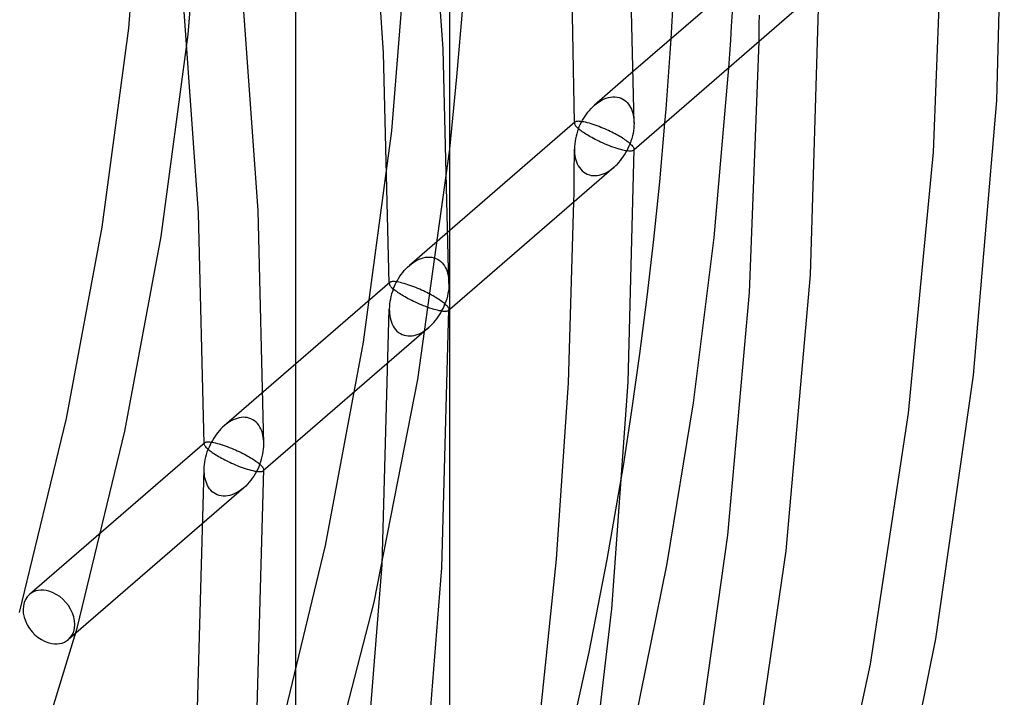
# Model space of a CAD drawing. Header units: millimetres. Extents: x -236 to 238, y -282 to 277.
# Tile 44 of 48: x 200 to 238, y -61 to -35. Entities that reach past the tile are written whole.
import ezdxf

# ---------------------------------------------------------------- set-up
doc = ezdxf.new("R2010")
doc.units = ezdxf.units.MM
doc.layers.add('HIDDEN', color=7, linetype='Continuous')
doc.layers.add('THICK', color=7, linetype='Continuous')

msp = doc.modelspace()

# ---------------------------------------------------------------- linework, layer by layer
at = {"layer": 'HIDDEN'}
for p, q in [((216.252, -35.902), (215.52, -25.602)), ((213.936, -36.053), (213.22, -25.917)), ((204.025, -35.095), (204.675, -27.077)), ((206.333, -35.337), (206.992, -27.198)), ((214.25, -39.082), (214.939, -30.562)), ((206.736, -42.288), (206.02, -32.153)), ((209.054, -42.18), (208.329, -31.934)), ((227.471, -35.012), (227.502, -34.472)), ((228.549, -34.927), (228.552, -34.584)), ((202.996, -42.835), (204.025, -35.095)), ((227.438, -35.551), (227.471, -35.012)), ((228.545, -35.269), (228.549, -34.927)), ((205.287, -43.198), (206.333, -35.337)), ((225.08, -36.057), (225.116, -35.51)), ((227.403, -36.09), (227.438, -35.551)), ((228.541, -35.612), (228.545, -35.269)), ((216.477, -45.024), (216.252, -35.902)), ((214.157, -45.027), (213.936, -36.053)), ((225.043, -36.603), (225.08, -36.057)), ((227.367, -36.629), (227.403, -36.09)), ((225.004, -37.15), (225.043, -36.603)), ((223.662, -36.768), (222.139, -38.088)), ((224.964, -37.696), (225.004, -37.15)), ((222.357, -37.927), (222.435, -37.883)), ((222.435, -37.883), (222.516, -37.845)), ((222.516, -37.845), (222.598, -37.812)), ((222.598, -37.812), (222.681, -37.787)), ((222.681, -37.787), (222.766, -37.77)), ((222.766, -37.77), (222.851, -37.76)), ((222.851, -37.76), (222.935, -37.76)), ((222.935, -37.76), (223.018, -37.769)), ((223.018, -37.769), (223.098, -37.787)), ((223.098, -37.787), (223.17, -37.812)), ((223.17, -37.812), (223.238, -37.846)), ((223.238, -37.846), (223.302, -37.886)), ((223.302, -37.886), (223.361, -37.933)), ((224.921, -38.241), (224.964, -37.696)), ((221.88, -38.359), (221.94, -38.287)), ((221.94, -38.287), (222.003, -38.217)), ((222.003, -38.217), (222.069, -38.151)), ((222.069, -38.151), (222.138, -38.088)), ((222.138, -38.088), (222.208, -38.03)), ((222.208, -38.03), (222.281, -37.977)), ((222.281, -37.977), (222.357, -37.927)), ((223.361, -37.933), (223.414, -37.986)), ((223.414, -37.986), (223.463, -38.045)), ((223.463, -38.045), (223.506, -38.107)), ((223.506, -38.107), (223.543, -38.174)), ((223.543, -38.174), (223.576, -38.244)), ((223.576, -38.244), (223.604, -38.317)), ((224.878, -38.785), (224.921, -38.241)), ((221.627, -38.751), (221.672, -38.669)), ((221.672, -38.669), (221.719, -38.589)), ((221.719, -38.589), (221.77, -38.51)), ((221.77, -38.51), (221.824, -38.433)), ((221.824, -38.433), (221.88, -38.359)), ((223.604, -38.317), (223.627, -38.391)), ((223.627, -38.391), (223.645, -38.468)), ((223.645, -38.468), (223.659, -38.547)), ((223.659, -38.547), (223.669, -38.626)), ((223.669, -38.626), (223.675, -38.708)), ((221.357, -38.769), (221.357, -38.765)), ((221.357, -38.774), (221.357, -38.769)), ((221.357, -38.778), (221.357, -38.774)), ((221.357, -38.783), (221.357, -38.778)), ((221.357, -38.788), (221.357, -38.783)), ((221.358, -38.784), (221.357, -38.793)), ((221.357, -38.792), (221.357, -38.788)), ((221.357, -38.793), (221.36, -38.814)), ((221.359, -38.776), (221.358, -38.784)), ((221.362, -38.768), (221.359, -38.776)), ((221.36, -38.814), (221.368, -38.837)), ((221.366, -38.76), (221.362, -38.768)), ((221.371, -38.753), (221.366, -38.76)), ((221.368, -38.837), (221.381, -38.861)), ((221.378, -38.747), (221.371, -38.753)), ((221.381, -38.861), (221.399, -38.887)), ((221.399, -38.887), (221.421, -38.914)), ((221.421, -38.914), (221.448, -38.943)), ((221.448, -38.943), (221.478, -38.973)), ((221.478, -38.973), (221.513, -39.004)), ((221.513, -39.004), (221.479, -39.1)), ((221.513, -39.004), (221.548, -38.918)), ((221.546, -39.031), (221.513, -39.004)), ((221.582, -39.06), (221.546, -39.031)), ((221.548, -38.918), (221.586, -38.834)), ((221.621, -39.089), (221.582, -39.06)), ((221.586, -38.834), (221.627, -38.751)), ((223.675, -38.708), (223.677, -38.792)), ((213.157, -47.306), (214.25, -39.082)), ((221.399, -39.392), (221.382, -39.491)), ((221.421, -39.294), (221.399, -39.392)), ((221.448, -39.197), (221.421, -39.294)), ((221.479, -39.1), (221.448, -39.197)), ((221.662, -39.119), (221.621, -39.089)), ((221.707, -39.149), (221.662, -39.119)), ((221.754, -39.181), (221.707, -39.149)), ((221.804, -39.213), (221.754, -39.181)), ((221.857, -39.245), (221.804, -39.213)), ((221.912, -39.278), (221.857, -39.245)), ((221.971, -39.312), (221.912, -39.278)), ((222.032, -39.346), (221.971, -39.312)), ((222.096, -39.38), (222.032, -39.346)), ((222.162, -39.415), (222.096, -39.38)), ((222.231, -39.45), (222.162, -39.415)), ((215.27, -48.76), (216.506, -39.794)), ((221.356, -40.135), (221.357, -39.793)), ((221.36, -39.689), (221.357, -39.787)), ((221.357, -39.787), (221.359, -39.875)), ((221.369, -39.59), (221.36, -39.689)), ((221.382, -39.491), (221.369, -39.59)), ((222.303, -39.485), (222.231, -39.45)), ((222.377, -39.52), (222.303, -39.485)), ((222.454, -39.555), (222.377, -39.52)), ((222.532, -39.589), (222.454, -39.555)), ((222.612, -39.623), (222.532, -39.589)), ((222.694, -39.656), (222.612, -39.623)), ((222.776, -39.688), (222.694, -39.656)), ((222.858, -39.718), (222.776, -39.688)), ((222.94, -39.746), (222.858, -39.718)), ((223.02, -39.773), (222.94, -39.746)), ((223.098, -39.796), (223.02, -39.773)), ((223.169, -39.816), (223.098, -39.796)), ((223.236, -39.833), (223.169, -39.816)), ((223.677, -39.824), (223.656, -39.843)), ((223.672, -39.822), (223.668, -39.829)), ((223.675, -39.814), (223.672, -39.822)), ((223.677, -39.805), (223.675, -39.814)), ((223.677, -39.796), (223.677, -39.805)), ((221.354, -40.477), (221.356, -40.135)), ((221.359, -39.875), (221.365, -39.961)), ((221.365, -39.961), (221.376, -40.047)), ((221.376, -40.047), (221.391, -40.131)), ((221.391, -40.131), (221.412, -40.213)), ((223.299, -39.847), (223.236, -39.833)), ((223.357, -39.858), (223.299, -39.847)), ((223.41, -39.866), (223.357, -39.858)), ((223.458, -39.871), (223.41, -39.866)), ((223.501, -39.874), (223.458, -39.871)), ((223.538, -39.874), (223.501, -39.874)), ((223.571, -39.872), (223.538, -39.874)), ((223.599, -39.867), (223.571, -39.872)), ((223.623, -39.861), (223.599, -39.867)), ((223.642, -39.853), (223.623, -39.861)), ((223.657, -39.842), (223.642, -39.853)), ((223.663, -39.836), (223.657, -39.842)), ((223.668, -39.829), (223.663, -39.836)), ((221.352, -40.82), (221.354, -40.477)), ((221.412, -40.213), (221.438, -40.294)), ((221.438, -40.294), (221.47, -40.371)), ((221.47, -40.371), (221.507, -40.445)), ((221.507, -40.445), (221.551, -40.515)), ((221.551, -40.515), (221.601, -40.58)), ((221.601, -40.58), (221.657, -40.639)), ((222.767, -40.602), (222.835, -40.552)), ((222.835, -40.552), (222.9, -40.498)), ((221.349, -41.162), (221.352, -40.82)), ((221.657, -40.639), (221.719, -40.692)), ((221.719, -40.692), (221.787, -40.736)), ((221.787, -40.736), (221.86, -40.773)), ((221.86, -40.773), (221.938, -40.801)), ((221.938, -40.801), (222.012, -40.818)), ((222.012, -40.818), (222.088, -40.827)), ((222.088, -40.827), (222.166, -40.828)), ((222.166, -40.828), (222.244, -40.821)), ((222.244, -40.821), (222.323, -40.807)), ((222.323, -40.807), (222.401, -40.787)), ((222.401, -40.787), (222.477, -40.76)), ((222.477, -40.76), (222.553, -40.728)), ((222.553, -40.728), (222.626, -40.69)), ((222.626, -40.69), (222.698, -40.648)), ((222.698, -40.648), (222.767, -40.602)), ((221.345, -41.505), (221.349, -41.162)), ((221.341, -41.847), (221.345, -41.505)), ((206.957, -51.263), (206.736, -42.288)), ((209.277, -51.259), (209.054, -42.18)), ((201.608, -50.283), (202.996, -42.835)), ((203.876, -50.768), (205.287, -43.198)), ((216.506, -42.965), (214.939, -44.323)), ((215.398, -44.048), (215.481, -44.023)), ((215.481, -44.023), (215.566, -44.005)), ((215.566, -44.005), (215.651, -43.996)), ((215.651, -43.996), (215.735, -43.995)), ((215.735, -43.995), (215.818, -44.004)), ((215.818, -44.004), (215.898, -44.022)), ((215.898, -44.022), (215.97, -44.048)), ((214.803, -44.453), (214.869, -44.386)), ((214.869, -44.386), (214.938, -44.324)), ((214.938, -44.324), (215.008, -44.266)), ((215.008, -44.266), (215.081, -44.212)), ((215.081, -44.212), (215.157, -44.163)), ((215.157, -44.163), (215.235, -44.118)), ((215.235, -44.118), (215.316, -44.08)), ((215.316, -44.08), (215.398, -44.048)), ((215.97, -44.048), (216.038, -44.081)), ((216.038, -44.081), (216.102, -44.122)), ((216.102, -44.122), (216.161, -44.169)), ((216.161, -44.169), (216.214, -44.222)), ((216.214, -44.222), (216.263, -44.28)), ((216.263, -44.28), (216.306, -44.343)), ((216.306, -44.343), (216.343, -44.409)), ((216.343, -44.409), (216.376, -44.479)), ((214.519, -44.824), (214.57, -44.745)), ((214.57, -44.745), (214.623, -44.669)), ((214.623, -44.669), (214.68, -44.594)), ((214.68, -44.594), (214.74, -44.522)), ((214.74, -44.522), (214.803, -44.453)), ((216.376, -44.479), (216.404, -44.552)), ((216.404, -44.552), (216.427, -44.627)), ((216.427, -44.627), (216.445, -44.704)), ((216.445, -44.704), (216.459, -44.782)), ((216.459, -44.782), (216.469, -44.862)), ((214.178, -44.982), (207.739, -50.558)), ((214.158, -45.02), (214.157, -45.029)), ((214.157, -45.029), (214.16, -45.049)), ((214.159, -45.011), (214.158, -45.02)), ((214.162, -45.003), (214.159, -45.011)), ((214.16, -45.049), (214.168, -45.072)), ((214.166, -44.996), (214.162, -45.003)), ((214.171, -44.989), (214.166, -44.996)), ((214.168, -45.072), (214.181, -45.096)), ((214.178, -44.982), (214.171, -44.989)), ((214.194, -44.971), (214.178, -44.982)), ((214.181, -45.096), (214.199, -45.122)), ((214.215, -44.962), (214.194, -44.971)), ((214.199, -45.122), (214.221, -45.149)), ((214.242, -44.955), (214.215, -44.962)), ((214.221, -45.149), (214.248, -45.178)), ((214.274, -44.951), (214.242, -44.955)), ((214.248, -45.178), (214.278, -45.208)), ((214.311, -44.95), (214.274, -44.951)), ((214.355, -44.951), (214.311, -44.95)), ((214.313, -45.239), (214.348, -45.154)), ((214.348, -45.154), (214.386, -45.069)), ((214.404, -44.955), (214.355, -44.951)), ((214.386, -45.069), (214.427, -44.986)), ((214.46, -44.963), (214.404, -44.955)), ((214.427, -44.986), (214.472, -44.904)), ((214.522, -44.974), (214.46, -44.963)), ((214.472, -44.904), (214.519, -44.824)), ((214.589, -44.988), (214.522, -44.974)), ((214.661, -45.006), (214.589, -44.988)), ((214.738, -45.027), (214.661, -45.006)), ((214.81, -45.049), (214.738, -45.027)), ((214.885, -45.072), (214.81, -45.049)), ((214.961, -45.098), (214.885, -45.072)), ((215.037, -45.126), (214.961, -45.098)), ((215.114, -45.155), (215.037, -45.126)), ((215.19, -45.185), (215.114, -45.155)), ((215.266, -45.216), (215.19, -45.185)), ((216.475, -45.123), (216.468, -45.22)), ((216.469, -44.862), (216.475, -44.943)), ((216.475, -44.943), (216.477, -45.027)), ((216.477, -45.027), (216.475, -45.123)), ((214.221, -45.53), (214.199, -45.628)), ((214.248, -45.432), (214.221, -45.53)), ((214.279, -45.335), (214.248, -45.432)), ((214.278, -45.208), (214.313, -45.239)), ((214.313, -45.239), (214.279, -45.335)), ((214.346, -45.267), (214.313, -45.239)), ((214.382, -45.295), (214.346, -45.267)), ((214.421, -45.324), (214.382, -45.295)), ((214.462, -45.354), (214.421, -45.324)), ((214.507, -45.385), (214.462, -45.354)), ((214.554, -45.416), (214.507, -45.385)), ((214.604, -45.448), (214.554, -45.416)), ((214.657, -45.48), (214.604, -45.448)), ((214.712, -45.513), (214.657, -45.48)), ((214.771, -45.547), (214.712, -45.513)), ((214.832, -45.581), (214.771, -45.547)), ((215.339, -45.248), (215.266, -45.216)), ((215.412, -45.28), (215.339, -45.248)), ((215.482, -45.312), (215.412, -45.28)), ((215.551, -45.345), (215.482, -45.312)), ((215.617, -45.378), (215.551, -45.345)), ((215.681, -45.41), (215.617, -45.378)), ((215.743, -45.442), (215.681, -45.41)), ((215.803, -45.475), (215.743, -45.442)), ((215.861, -45.507), (215.803, -45.475)), ((215.918, -45.54), (215.861, -45.507)), ((215.972, -45.572), (215.918, -45.54)), ((216.416, -45.519), (216.389, -45.62)), ((216.438, -45.419), (216.416, -45.519)), ((216.455, -45.319), (216.438, -45.419)), ((216.468, -45.22), (216.455, -45.319)), ((214.16, -45.924), (214.157, -46.022)), ((214.169, -45.825), (214.16, -45.924)), ((214.182, -45.726), (214.169, -45.825)), ((214.199, -45.628), (214.182, -45.726)), ((214.896, -45.616), (214.832, -45.581)), ((214.962, -45.65), (214.896, -45.616)), ((215.031, -45.685), (214.962, -45.65)), ((215.103, -45.72), (215.031, -45.685)), ((215.177, -45.755), (215.103, -45.72)), ((215.254, -45.79), (215.177, -45.755)), ((215.332, -45.825), (215.254, -45.79)), ((215.412, -45.858), (215.332, -45.825)), ((215.494, -45.891), (215.412, -45.858)), ((215.576, -45.923), (215.494, -45.891)), ((215.658, -45.953), (215.576, -45.923)), ((215.74, -45.982), (215.658, -45.953)), ((216.025, -45.604), (215.972, -45.572)), ((216.075, -45.637), (216.025, -45.604)), ((216.123, -45.668), (216.075, -45.637)), ((216.168, -45.7), (216.123, -45.668)), ((216.211, -45.731), (216.168, -45.7)), ((216.252, -45.761), (216.211, -45.731)), ((216.247, -45.995), (216.286, -45.908)), ((216.289, -45.791), (216.252, -45.761)), ((216.286, -45.908), (216.322, -45.819)), ((216.322, -45.819), (216.289, -45.791)), ((216.358, -45.72), (216.322, -45.819)), ((216.322, -45.819), (216.358, -45.851)), ((216.389, -45.62), (216.358, -45.72)), ((216.358, -45.851), (216.389, -45.882)), ((216.389, -45.882), (216.416, -45.912)), ((216.416, -45.912), (216.438, -45.939)), ((216.438, -45.939), (216.455, -45.965)), ((213.881, -55.968), (214.157, -46.028)), ((214.157, -46.022), (214.159, -46.11)), ((214.159, -46.11), (214.165, -46.197)), ((214.165, -46.197), (214.176, -46.282)), ((214.176, -46.282), (214.191, -46.366)), ((215.82, -46.008), (215.74, -45.982)), ((215.898, -46.032), (215.82, -46.008)), ((215.969, -46.051), (215.898, -46.032)), ((216.036, -46.068), (215.969, -46.051)), ((216.003, -46.403), (216.057, -46.327)), ((216.099, -46.082), (216.036, -46.068)), ((216.057, -46.327), (216.109, -46.247)), ((216.157, -46.093), (216.099, -46.082)), ((216.109, -46.247), (216.158, -46.166)), ((216.21, -46.101), (216.157, -46.093)), ((216.158, -46.166), (216.204, -46.081)), ((216.198, -56.09), (216.477, -46.032)), ((216.204, -46.081), (216.247, -45.995)), ((216.258, -46.107), (216.21, -46.101)), ((216.301, -46.109), (216.258, -46.107)), ((216.338, -46.11), (216.301, -46.109)), ((216.371, -46.107), (216.338, -46.11)), ((216.399, -46.103), (216.371, -46.107)), ((216.423, -46.096), (216.399, -46.103)), ((216.442, -46.088), (216.423, -46.096)), ((216.457, -46.078), (216.442, -46.088)), ((216.455, -45.965), (216.467, -45.989)), ((216.506, -46.035), (216.456, -46.078)), ((216.463, -46.071), (216.457, -46.078)), ((216.468, -46.064), (216.463, -46.071)), ((216.467, -45.989), (216.475, -46.011)), ((216.472, -46.057), (216.468, -46.064)), ((216.475, -46.049), (216.472, -46.057)), ((216.475, -46.011), (216.477, -46.032)), ((216.477, -46.04), (216.475, -46.049)), ((216.477, -46.032), (216.477, -46.04)), ((214.191, -46.366), (214.212, -46.449)), ((214.212, -46.449), (214.238, -46.529)), ((214.238, -46.529), (214.27, -46.606)), ((214.27, -46.606), (214.307, -46.68)), ((214.307, -46.68), (214.351, -46.75)), ((215.7, -46.733), (215.764, -46.674)), ((215.764, -46.674), (215.827, -46.612)), ((215.827, -46.612), (215.888, -46.545)), ((215.888, -46.545), (215.947, -46.476)), ((215.947, -46.476), (216.003, -46.403)), ((215.698, -46.734), (209.256, -52.313)), ((214.351, -46.75), (214.401, -46.815)), ((214.401, -46.815), (214.457, -46.874)), ((214.457, -46.874), (214.519, -46.927)), ((214.519, -46.927), (214.587, -46.972)), ((214.587, -46.972), (214.66, -47.009)), ((214.66, -47.009), (214.738, -47.036)), ((214.738, -47.036), (214.812, -47.053)), ((214.812, -47.053), (214.888, -47.062)), ((214.888, -47.062), (214.966, -47.063)), ((214.966, -47.063), (215.044, -47.056)), ((215.044, -47.056), (215.123, -47.043)), ((215.123, -47.043), (215.201, -47.022)), ((215.201, -47.022), (215.277, -46.996)), ((215.277, -46.996), (215.353, -46.963)), ((215.353, -46.963), (215.426, -46.926)), ((215.426, -46.926), (215.498, -46.884)), ((215.498, -46.884), (215.567, -46.837)), ((215.567, -46.837), (215.635, -46.787)), ((215.635, -46.787), (215.7, -46.733)), ((211.682, -55.22), (213.157, -47.306)), ((213.573, -57.421), (215.27, -48.76)), ((199.775, -57.828), (201.608, -50.283)), ((207.803, -50.506), (207.738, -50.559)), ((207.87, -50.456), (207.803, -50.506)), ((207.939, -50.409), (207.87, -50.456)), ((208.011, -50.367), (207.939, -50.409)), ((208.084, -50.33), (208.011, -50.367)), ((208.159, -50.297), (208.084, -50.33)), ((208.236, -50.271), (208.159, -50.297)), ((208.314, -50.25), (208.236, -50.271)), ((208.392, -50.237), (208.314, -50.25)), ((208.47, -50.23), (208.392, -50.237)), ((208.548, -50.232), (208.47, -50.23)), ((208.624, -50.241), (208.548, -50.232)), ((208.698, -50.258), (208.624, -50.241)), ((208.775, -50.285), (208.698, -50.258)), ((208.848, -50.322), (208.775, -50.285)), ((208.915, -50.366), (208.848, -50.322)), ((208.976, -50.418), (208.915, -50.366)), ((209.032, -50.477), (208.976, -50.418)), ((209.081, -50.541), (209.032, -50.477)), ((209.125, -50.61), (209.081, -50.541)), ((202.013, -58.438), (203.876, -50.768)), ((207.434, -50.89), (207.379, -50.967)), ((207.49, -50.817), (207.434, -50.89)), ((207.549, -50.747), (207.49, -50.817)), ((207.61, -50.681), (207.549, -50.747)), ((207.673, -50.618), (207.61, -50.681)), ((207.738, -50.559), (207.673, -50.618)), ((209.162, -50.684), (209.125, -50.61)), ((209.194, -50.76), (209.162, -50.684)), ((209.22, -50.84), (209.194, -50.76)), ((209.242, -50.922), (209.22, -50.84)), ((209.257, -51.005), (209.242, -50.922)), ((206.978, -51.217), (200.158, -57.123)), ((206.957, -51.263), (206.958, -51.254)), ((206.96, -51.283), (206.957, -51.263)), ((206.958, -51.254), (206.959, -51.246)), ((206.959, -51.246), (206.962, -51.238)), ((206.967, -51.305), (206.96, -51.283)), ((206.962, -51.238), (206.966, -51.231)), ((206.966, -51.231), (206.971, -51.224)), ((206.98, -51.329), (206.967, -51.305)), ((206.971, -51.224), (206.978, -51.217)), ((206.978, -51.217), (206.993, -51.207)), ((206.993, -51.207), (207.012, -51.199)), ((207.012, -51.199), (207.035, -51.192)), ((207.035, -51.192), (207.063, -51.188)), ((207.063, -51.188), (207.096, -51.185)), ((207.096, -51.185), (207.134, -51.185)), ((207.134, -51.185), (207.177, -51.188)), ((207.189, -51.298), (207.149, -51.386)), ((207.177, -51.188), (207.225, -51.193)), ((207.232, -51.212), (207.189, -51.298)), ((207.225, -51.193), (207.278, -51.201)), ((207.278, -51.128), (207.232, -51.212)), ((207.328, -51.046), (207.278, -51.128)), ((207.278, -51.201), (207.336, -51.212)), ((207.379, -50.967), (207.328, -51.046)), ((207.336, -51.212), (207.399, -51.226)), ((207.399, -51.226), (207.467, -51.243)), ((207.467, -51.243), (207.538, -51.262)), ((207.538, -51.262), (207.614, -51.285)), ((207.614, -51.285), (207.693, -51.311)), ((207.693, -51.311), (207.774, -51.338)), ((209.269, -51.091), (209.257, -51.005)), ((209.275, -51.177), (209.269, -51.091)), ((209.277, -51.264), (209.275, -51.177)), ((209.275, -51.36), (209.277, -51.264)), ((206.997, -51.355), (206.98, -51.329)), ((207.019, -51.383), (206.997, -51.355)), ((207.046, -51.412), (207.019, -51.383)), ((207.02, -51.772), (207.047, -51.672)), ((207.078, -51.443), (207.046, -51.412)), ((207.047, -51.672), (207.078, -51.573)), ((207.113, -51.475), (207.078, -51.443)), ((207.078, -51.573), (207.113, -51.475)), ((207.149, -51.386), (207.113, -51.475)), ((207.113, -51.475), (207.147, -51.503)), ((207.147, -51.503), (207.184, -51.532)), ((207.184, -51.532), (207.225, -51.562)), ((207.225, -51.562), (207.268, -51.593)), ((207.268, -51.593), (207.313, -51.625)), ((207.313, -51.625), (207.361, -51.656)), ((207.361, -51.656), (207.412, -51.688)), ((207.412, -51.688), (207.464, -51.72)), ((207.774, -51.338), (207.854, -51.368)), ((207.854, -51.368), (207.935, -51.399)), ((207.935, -51.399), (208.015, -51.431)), ((208.015, -51.431), (208.094, -51.464)), ((208.094, -51.464), (208.171, -51.497)), ((208.171, -51.497), (208.247, -51.531)), ((208.247, -51.531), (208.32, -51.566)), ((208.32, -51.566), (208.391, -51.6)), ((208.391, -51.6), (208.46, -51.634)), ((208.46, -51.634), (208.526, -51.669)), ((208.526, -51.669), (208.589, -51.703)), ((209.216, -51.755), (209.238, -51.655)), ((209.238, -51.655), (209.255, -51.556)), ((209.255, -51.556), (209.267, -51.457)), ((209.267, -51.457), (209.275, -51.36)), ((206.96, -52.166), (206.968, -52.069)), ((206.968, -52.069), (206.98, -51.971)), ((206.98, -51.971), (206.998, -51.872)), ((206.998, -51.872), (207.02, -51.772)), ((207.464, -51.72), (207.519, -51.753)), ((207.519, -51.753), (207.575, -51.785)), ((207.575, -51.785), (207.634, -51.818)), ((207.634, -51.818), (207.694, -51.85)), ((207.694, -51.85), (207.755, -51.882)), ((207.755, -51.882), (207.819, -51.915)), ((207.819, -51.915), (207.886, -51.947)), ((207.886, -51.947), (207.954, -51.98)), ((207.954, -51.98), (208.025, -52.012)), ((208.025, -52.012), (208.097, -52.045)), ((208.097, -52.045), (208.171, -52.076)), ((208.171, -52.076), (208.246, -52.108)), ((208.589, -51.703), (208.65, -51.737)), ((208.65, -51.737), (208.708, -51.77)), ((208.708, -51.77), (208.764, -51.803)), ((208.764, -51.803), (208.818, -51.836)), ((208.818, -51.836), (208.87, -51.869)), ((208.87, -51.869), (208.919, -51.901)), ((208.919, -51.901), (208.965, -51.933)), ((208.965, -51.933), (209.009, -51.964)), ((209.009, -51.964), (209.05, -51.995)), ((209.05, -51.995), (209.088, -52.025)), ((209.122, -52.055), (209.083, -52.151)), ((209.088, -52.025), (209.122, -52.055)), ((209.122, -52.055), (209.158, -51.955)), ((209.158, -52.087), (209.122, -52.055)), ((209.158, -51.955), (209.19, -51.855)), ((209.19, -51.855), (209.216, -51.755)), ((206.681, -62.203), (206.957, -52.264)), ((206.957, -52.261), (206.96, -52.166)), ((206.959, -52.345), (206.957, -52.261)), ((206.965, -52.427), (206.959, -52.345)), ((206.974, -52.508), (206.965, -52.427)), ((208.246, -52.108), (208.322, -52.138)), ((208.322, -52.138), (208.399, -52.167)), ((208.399, -52.167), (208.475, -52.195)), ((208.475, -52.195), (208.551, -52.221)), ((208.551, -52.221), (208.626, -52.245)), ((208.626, -52.245), (208.698, -52.267)), ((208.698, -52.267), (208.774, -52.288)), ((208.774, -52.288), (208.847, -52.306)), ((208.847, -52.306), (208.913, -52.321)), ((208.942, -52.429), (208.888, -52.516)), ((208.913, -52.321), (208.975, -52.332)), ((208.992, -52.339), (208.942, -52.429)), ((208.975, -52.332), (209.03, -52.339)), ((209.039, -52.246), (208.992, -52.339)), ((208.998, -62.326), (209.277, -52.267)), ((209.03, -52.339), (209.08, -52.344)), ((209.083, -52.151), (209.039, -52.246)), ((209.08, -52.344), (209.123, -52.345)), ((209.123, -52.345), (209.161, -52.344)), ((209.189, -52.118), (209.158, -52.087)), ((209.161, -52.344), (209.192, -52.34)), ((209.216, -52.147), (209.189, -52.118)), ((209.192, -52.34), (209.219, -52.333)), ((209.238, -52.175), (209.216, -52.147)), ((209.219, -52.333), (209.24, -52.324)), ((209.255, -52.2), (209.238, -52.175)), ((209.24, -52.324), (209.256, -52.313)), ((209.267, -52.224), (209.255, -52.2)), ((209.256, -52.313), (209.263, -52.307)), ((209.263, -52.307), (209.268, -52.3)), ((209.275, -52.246), (209.267, -52.224)), ((209.268, -52.3), (209.272, -52.292)), ((209.272, -52.292), (209.275, -52.284)), ((209.277, -52.267), (209.275, -52.246)), ((209.275, -52.284), (209.277, -52.275)), ((209.277, -52.275), (209.277, -52.267)), ((222.632, -55.761), (223.262, -52.124)), ((206.988, -52.586), (206.974, -52.508)), ((207.006, -52.664), (206.988, -52.586)), ((207.029, -52.739), (207.006, -52.664)), ((207.057, -52.812), (207.029, -52.739)), ((207.089, -52.883), (207.057, -52.812)), ((208.641, -52.832), (208.572, -52.903)), ((208.707, -52.759), (208.641, -52.832)), ((208.77, -52.682), (208.707, -52.759)), ((208.83, -52.601), (208.77, -52.682)), ((208.888, -52.516), (208.83, -52.601)), ((208.498, -52.97), (201.677, -58.877)), ((207.127, -52.95), (207.089, -52.883)), ((207.17, -53.013), (207.127, -52.95)), ((207.219, -53.071), (207.17, -53.013)), ((207.273, -53.125), (207.219, -53.071)), ((207.332, -53.172), (207.273, -53.125)), ((207.396, -53.213), (207.332, -53.172)), ((207.465, -53.246), (207.396, -53.213)), ((208.121, -53.213), (208.039, -53.245)), ((208.201, -53.175), (208.121, -53.213)), ((208.279, -53.13), (208.201, -53.175)), ((208.355, -53.081), (208.279, -53.13)), ((208.428, -53.027), (208.355, -53.081)), ((208.499, -52.969), (208.428, -53.027)), ((208.572, -52.903), (208.499, -52.969)), ((207.538, -53.271), (207.465, -53.246)), ((207.618, -53.289), (207.538, -53.271)), ((207.701, -53.298), (207.618, -53.289)), ((207.785, -53.297), (207.701, -53.298)), ((207.87, -53.288), (207.785, -53.297)), ((207.955, -53.27), (207.87, -53.288)), ((208.039, -53.245), (207.955, -53.27)), ((209.738, -63.224), (211.682, -55.22)), ((221.925, -59.363), (222.632, -55.761)), ((213.118, -65.587), (213.881, -55.968)), ((215.425, -65.83), (216.198, -56.09)), ((211.328, -66.134), (213.573, -57.421)), ((199.789, -65.774), (202.013, -58.438)), ((221.123, -62.991), (221.925, -59.363))]:
    msp.add_line(p, q, dxfattribs=at)
for start_param, end_param in [(2.284521, 3.141672), (0.000079, 2.284521), (-3.141514, -0.857072), (-0.857072, 0.000079)]:
    msp.add_ellipse((200.918, -58), major_axis=(0.759, -0.877), ratio=0.75, start_param=start_param, end_param=end_param, dxfattribs=at)
at = {"layer": 'THICK'}
for p, q in [((216.506, -270.346), (216.506, 145.346)), ((210.506, 140.15), (210.506, -275.542)), ((238.078, -26.823), (237.769, -37.9)), ((235.32, -39.91), (235.741, -29.377)), ((223.677, -38.789), (223.498, -30.725)), ((221.357, -38.765), (221.231, -32.147)), ((228.578, -32.511), (223.662, -36.768)), ((230.537, -44.686), (230.877, -33.561)), ((225.116, -35.51), (225.219, -33.748)), ((216.79, -36.987), (217.03, -34.13)), ((230.098, -34.264), (223.677, -39.824)), ((228.171, -45.375), (228.541, -35.612)), ((226.79, -43.234), (227.367, -36.629)), ((216.506, -39.794), (216.79, -36.987)), ((237.769, -37.9), (236.865, -48.585)), ((221.378, -38.746), (216.506, -42.965)), ((221.394, -38.736), (221.378, -38.747)), ((221.415, -38.727), (221.394, -38.736)), ((221.442, -38.72), (221.415, -38.727)), ((221.474, -38.716), (221.442, -38.72)), ((221.511, -38.714), (221.474, -38.716)), ((221.555, -38.716), (221.511, -38.714)), ((221.604, -38.72), (221.555, -38.716)), ((221.66, -38.728), (221.604, -38.72)), ((221.722, -38.738), (221.66, -38.728)), ((221.789, -38.753), (221.722, -38.738)), ((221.861, -38.771), (221.789, -38.753)), ((221.938, -38.792), (221.861, -38.771)), ((222.01, -38.813), (221.938, -38.792)), ((222.085, -38.837), (222.01, -38.813)), ((222.161, -38.863), (222.085, -38.837)), ((222.237, -38.891), (222.161, -38.863)), ((222.314, -38.92), (222.237, -38.891)), ((222.39, -38.95), (222.314, -38.92)), ((222.466, -38.981), (222.39, -38.95)), ((222.539, -39.012), (222.466, -38.981)), ((222.612, -39.045), (222.539, -39.012)), ((222.682, -39.077), (222.612, -39.045)), ((223.668, -38.985), (223.655, -39.083)), ((223.675, -38.887), (223.668, -38.985)), ((223.677, -38.792), (223.675, -38.887)), ((224.676, -41.065), (224.878, -38.785)), ((222.751, -39.11), (222.682, -39.077)), ((222.817, -39.142), (222.751, -39.11)), ((222.881, -39.175), (222.817, -39.142)), ((222.943, -39.207), (222.881, -39.175)), ((223.003, -39.239), (222.943, -39.207)), ((223.061, -39.272), (223.003, -39.239)), ((223.118, -39.304), (223.061, -39.272)), ((223.172, -39.337), (223.118, -39.304)), ((223.225, -39.369), (223.172, -39.337)), ((223.275, -39.401), (223.225, -39.369)), ((223.323, -39.433), (223.275, -39.401)), ((223.368, -39.464), (223.323, -39.433)), ((223.589, -39.385), (223.558, -39.485)), ((223.616, -39.284), (223.589, -39.385)), ((223.638, -39.183), (223.616, -39.284)), ((223.655, -39.083), (223.638, -39.183)), ((223.411, -39.495), (223.368, -39.464)), ((223.404, -39.846), (223.447, -39.76)), ((223.452, -39.526), (223.411, -39.495)), ((223.447, -39.76), (223.486, -39.672)), ((223.448, -48.867), (223.677, -39.797)), ((223.489, -39.555), (223.452, -39.526)), ((223.486, -39.672), (223.522, -39.584)), ((223.522, -39.584), (223.489, -39.555)), ((223.558, -39.485), (223.522, -39.584)), ((223.522, -39.584), (223.558, -39.616)), ((223.558, -39.616), (223.589, -39.647)), ((223.589, -39.647), (223.616, -39.676)), ((223.616, -39.676), (223.638, -39.704)), ((223.638, -39.704), (223.655, -39.73)), ((223.655, -39.73), (223.667, -39.754)), ((223.667, -39.754), (223.675, -39.776)), ((223.675, -39.776), (223.677, -39.796)), ((223.147, -40.24), (223.203, -40.167)), ((223.203, -40.167), (223.257, -40.091)), ((223.257, -40.091), (223.309, -40.012)), ((223.309, -40.012), (223.358, -39.93)), ((223.358, -39.93), (223.404, -39.846)), ((234.352, -50.073), (235.32, -39.91)), ((222.898, -40.499), (216.506, -46.035)), ((222.9, -40.498), (222.964, -40.439)), ((222.964, -40.439), (223.027, -40.376)), ((223.027, -40.376), (223.088, -40.31)), ((223.088, -40.31), (223.147, -40.24)), ((224.449, -43.311), (224.676, -41.065)), ((221.124, -48.887), (221.341, -41.847)), ((225.984, -49.673), (226.79, -43.234)), ((224.192, -45.541), (224.449, -43.311)), ((229.595, -55.422), (230.537, -44.686)), ((223.908, -47.762), (224.192, -45.541)), ((227.329, -54.821), (228.171, -45.375)), ((223.597, -49.961), (223.908, -47.762)), ((236.865, -48.585), (235.398, -58.854)), ((220.661, -55.754), (221.124, -48.887)), ((222.817, -57.676), (223.448, -48.867)), ((224.963, -55.913), (225.984, -49.673)), ((223.262, -52.124), (223.597, -49.961)), ((232.869, -59.832), (234.352, -50.073)), ((226.042, -63.932), (227.329, -54.821)), ((228.086, -65.732), (229.595, -55.422)), ((219.964, -62.445), (220.661, -55.754)), ((223.718, -62.049), (224.963, -55.913)), ((221.803, -66.214), (222.817, -57.676)), ((235.398, -58.854), (233.382, -68.785)), ((230.853, -69.385), (232.869, -59.832))]:
    msp.add_line(p, q, dxfattribs=at)

doc.saveas('drawing.dxf')
